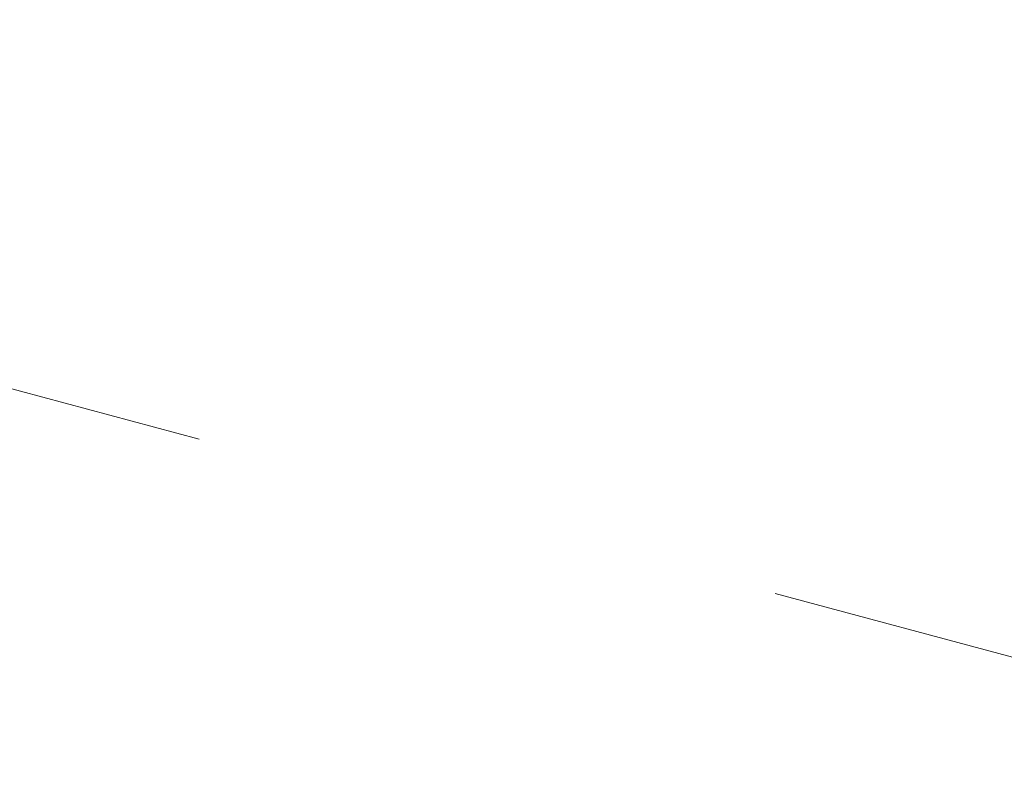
# Model space of a CAD drawing. Header units: millimetres. Extents: x -62314 to 79800, y -34032 to 28340.
# Tile 45 of 256: x 49375 to 49492, y -24737 to -24647. Entities that reach past the tile are written whole.
import ezdxf

# ---------------------------------------------------------------- set-up
doc = ezdxf.new("R2010")
doc.units = ezdxf.units.MM
doc.header["$LTSCALE"] = 508
doc.header["$PDMODE"] = 1
doc.header["$PDSIZE"] = -2
doc.linetypes.add('Dash Style-6', pattern=[1.04164, 0.625, -0.20828, 0.06943, -0.13893])
doc.layers.get('0').update_dxf_attribs({"lineweight": 0})
doc.layers.get('DEFPOINTS').update_dxf_attribs({"lineweight": 0})
for name, color, linetype, lineweight in [('(00) tekening-stramien-algemeen', 7, 'Dash Style-6', 0), ('Dimension', 7, 'Continuous', 0), ('None', 7, 'Continuous', 0)]:
    doc.layers.add(name, color=color, linetype=linetype, lineweight=lineweight)
doc.styles.add('Helvetica', font='Helvetica')
doc.dimstyles.new('KE __', dxfattribs={"dimtxt": 151.308594, "dimasz": 50.074463, "dimexe": 125, "dimexo": 500, "dimgap": 25, "dimtad": 1, "dimdec": 1, "dimtxsty": 'Helvetica', "dimblk": 'DOT', "dimblk1": 'DOT', "dimblk2": 'DOT', "dimcen": 0, "dimdle": 100, "dimazin": 0, "dimtfac": 0.8, "dimtdec": 1, "dimtix": 1, "dimtmove": 0, "dimatfit": 0, "dimldrblk": 'DOT', "dimfxl": 150, "dimfxlon": 1, "dimfrac": 2, "dimtolj": 1, "dimarcsym": 0})

# ---------------------------------------------------------------- blocks, each defined once
blk = doc.blocks.new('_Dot')
at = {"color": 0, "linetype": 'ByBlock', "lineweight": -2}
blk.add_line((-0.5, 0), (-1, 0), dxfattribs=at)
at = {"color": 0, "linetype": 'ByBlock', "const_width": 0.5}
blk.add_lwpolyline([(-0.25, 0, 1), (0.25, 0, 1)], format="xyb", close=True, dxfattribs=at)
blk = doc.blocks.new('*D180')
at = {"layer": 'DEFPOINTS', "color": 0, "transparency": 33554687}
for p in [(3620, 0), (6930, 0), (6930, -2508.85)]:
    blk.add_point(p, dxfattribs=at)
at = {"layer": 'Dimension', "color": 0, "lineweight": -2, "transparency": 33554687}
for p, q in [((3620, -2358.85), (3620, -2633.85)), ((6930, -2358.85), (6930, -2633.85)), ((3670.07, -2508.85), (6879.92, -2508.85))]:
    blk.add_line(p, q, dxfattribs=at)
at = {"layer": 'Dimension', "color": 0, "lineweight": -2, "xscale": 50.07446289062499, "yscale": 50.07446289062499, "zscale": 50.07446289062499, "rotation": 180}
blk.add_blockref('_Dot', (3620, -2508.85), dxfattribs=at)
at = {"layer": 'Dimension', "color": 0, "lineweight": -2, "xscale": 50.07446289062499, "yscale": 50.07446289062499, "zscale": 50.07446289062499}
blk.add_blockref('_Dot', (6930, -2508.85), dxfattribs=at)
at = {"layer": 'Dimension', "color": 0, "lineweight": 0, "transparency": 33554687, "insert": (5275, -2408.2), "char_height": 151.309, "attachment_point": 5, "style": 'Helvetica'}
blk.add_mtext('\\A1;3310', dxfattribs=at)
blk = doc.blocks.new('*D184')
at = {"layer": 'DEFPOINTS', "color": 0, "transparency": 33554687}
for p in [(9331.83, 169.97), (6930, 0), (6930, -2508.85)]:
    blk.add_point(p, dxfattribs=at)
at = {"layer": 'Dimension', "color": 0, "lineweight": -2, "transparency": 33554687}
for p, q in [((6930, -2358.85), (6930, -2633.85)), ((9331.83, -2358.85), (9331.83, -2633.85)), ((9281.76, -2508.85), (6980.07, -2508.85))]:
    blk.add_line(p, q, dxfattribs=at)
at = {"layer": 'Dimension', "color": 0, "lineweight": -2, "xscale": 50.07446289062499, "yscale": 50.07446289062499, "zscale": 50.07446289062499, "rotation": 180}
blk.add_blockref('_Dot', (6930, -2508.85), dxfattribs=at)
at = {"layer": 'Dimension', "color": 0, "lineweight": -2, "xscale": 50.07446289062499, "yscale": 50.07446289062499, "zscale": 50.07446289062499}
blk.add_blockref('_Dot', (9331.83, -2508.85), dxfattribs=at)
at = {"layer": 'Dimension', "color": 0, "lineweight": 0, "transparency": 33554687, "insert": (8130.91, -2408.2), "char_height": 151.309, "attachment_point": 5, "style": 'Helvetica'}
blk.add_mtext('\\A1;2402', dxfattribs=at)
blk = doc.blocks.new('Group-176-1')
at = {"layer": '(00) tekening-stramien-algemeen', "color": 2, "lineweight": 0, "transparency": 33554687}
blk.add_line((71038.03, -11070), (-1886.06, -11070), dxfattribs=at)
blk = doc.blocks.new('Stramien blok B')
at = {"layer": 'None', "color": 17, "transparency": 33554687}
blk.add_blockref('Group-176-1', (0, 0), dxfattribs=at)
blk = doc.blocks.new('blok b-v1-gevel_constructie')
at = {"layer": 'Dimension', "color": 17, "lineweight": 0, "transparency": 33554687}
for p1, override, picture, middle in [((9331.83, 169.97), {"dimgap": 25, "dimdec": 0, "dimpost": '<>', "dimtxsty": 'Helvetica', "dimtmove": 2}, '*D184', (8130.91, -2408.2)), ((3620, 0), {"dimgap": 25, "dimpost": '<>', "dimtxsty": 'Helvetica', "dimtmove": 2}, '*D180', (5275, -2408.2))]:
    dim = blk.add_linear_dim(base=(6930, -2508.85), p1=p1, p2=(6930, 0), dimstyle='KE __', override=override, dxfattribs=at)
    dim.commit()
    dim.dimension.update_dxf_attribs({"geometry": picture, "text_midpoint": middle})
blk = doc.blocks.new('blok B 01 (2D)')
at = {"layer": 'None', "color": 17, "transparency": 33554687}
blk.add_blockref('blok b-v1-gevel_constructie', (47480.01, -0.02), dxfattribs=at)

msp = doc.modelspace()

# ---------------------------------------------------------------- block references
at = {"layer": 'None', "color": 17, "transparency": 33554687}
for name, p, rotation in [('blok B 01 (2D)', (-3125.94, -10622.93), 344.9999999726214), ('Stramien blok B', (0, 0), 344.9999645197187)]:
    msp.add_blockref(name, p, dxfattribs=dict(at, rotation=rotation))

doc.saveas('drawing.dxf')
